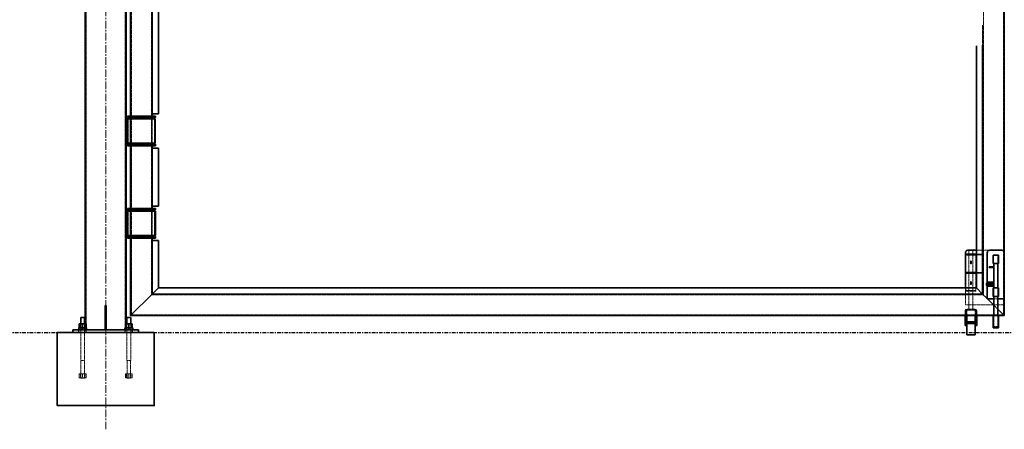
# Model space of a CAD drawing. Header units: millimetres. Extents: x 87190 to 157510, y -45248 to -22739.
# Tile 12 of 20: x 106293 to 110350, y -32995 to -31310. Entities that reach past the tile are written whole.
import ezdxf

# ---------------------------------------------------------------- set-up
doc = ezdxf.new("R2010")
doc.units = ezdxf.units.MM
doc.header["$LTSCALE"] = 5
for name, pattern in [('CENTER', [2, 1.25, -0.25, 0.25, -0.25]), ('HIDDEN', [0.375, 0.25, -0.125]), ('XKITLINE00', [0]), ('XKITLINE01', [4, 1, -1, 1, -1]), ('XKITLINE02', [4, 2, -2]), ('XKITLINE03', [6, 3, -1, 1, -1])]:
    doc.linetypes.add(name, pattern=pattern)
for name, color, linetype, lineweight in [('C-PRI', 134, 'Continuous', 35), ('G-EJES', 4, 'CENTER', 5), ('S-NUEVA', 3, 'Continuous', 35), ('S-PRI-OCU', 30, 'HIDDEN', 9)]:
    doc.layers.add(name, color=color, linetype=linetype, lineweight=lineweight)

msp = doc.modelspace()

# ---------------------------------------------------------------- linework, layer by layer
at = {"ltscale": 5}
msp.add_line((106750.4, -32527.6), (106750.4, -29527.6), dxfattribs=at)
at = {"color": 8, "linetype": 'XKITLINE00'}
for p, q in [((110188.8, -32551.3), (110191.8, -32551.3)), ((110188.8, -32559.7), (110191.8, -32559.7)), ((110195.3, -32551.3), (110230.3, -32551.3)), ((110195.3, -32559.7), (110230.3, -32559.7)), ((110233.8, -32551.3), (110236.8, -32551.3)), ((110233.8, -32559.7), (110236.8, -32559.7))]:
    msp.add_line(p, q, dxfattribs=at)
at = {"color": 251, "linetype": 'XKITLINE03'}
msp.add_line((100333.8, -32597.6), (115584.7, -32597.6), dxfattribs=at)
at = {"color": 135, "linetype": 'XKITLINE00'}
msp.add_line((106472.6, -32597.6), (106822.6, -32597.6), dxfattribs=at)
at = {"color": 8, "linetype": 'XKITLINE02'}
for p, q in [((106537.5, -32597.6), (106537.5, -32585.6)), ((106537.5, -32597.6), (106537.5, -32585.6)), ((106567.7, -32597.6), (106567.7, -32585.6)), ((106567.7, -32597.6), (106567.7, -32585.6)), ((106727.5, -32597.6), (106727.5, -32585.6)), ((106727.5, -32597.6), (106727.5, -32585.6)), ((106757.7, -32597.6), (106757.7, -32585.6)), ((106757.7, -32597.6), (106757.7, -32585.6))]:
    msp.add_line(p, q, dxfattribs=at)
at = {"linetype": 'XKITLINE00'}
for centre, start, end in [((110200.2, -32268.5), 112.5, 157.5), ((110290.2, -32268.5), 112.5, 157.5), ((110340.2, -32268.5), 22.5, 67.5)]:
    msp.add_arc(centre, 10, start, end, dxfattribs=at)
at = {"color": 134, "linetype": 'XKITLINE01'}
for centre, start, end in [((110200.2, -32268.5), 112.5, 157.5), ((110290.2, -32268.5), 112.5, 157.5), ((110340.2, -32268.5), 22.5, 67.5), ((110340.2, -32268.5), 22.5, 67.5), ((110340.2, -32268.5), 22.5, 67.5)]:
    msp.add_arc(centre, 10, start, end, dxfattribs=at)
at = {"color": 8, "linetype": 'Continuous'}
for points in [[(110211.2, -32300.9), (110208.9, -32303.1), (110208.6, -32304.7)], [(110211.2, -32300.9), (110208.6, -32304.7), (110208.6, -32312.7)], [(110211.2, -32300.9), (110208.6, -32312.7), (110208.9, -32314.3)], [(110211.2, -32300.9), (110209.8, -32301.8), (110208.9, -32303.1)], [(110211.2, -32300.9), (110208.9, -32314.3), (110209.8, -32315.7)], [(110211.2, -32300.9), (110209.8, -32315.7), (110211.2, -32316.6)], [(110211.2, -32300.9), (110214.4, -32300.9), (110212.8, -32300.6)], [(110211.2, -32300.9), (110211.2, -32316.6), (110212.8, -32316.9)], [(110211.2, -32300.9), (110212.8, -32316.9), (110214.4, -32316.6)], [(110211.2, -32300.9), (110214.4, -32316.6), (110215.7, -32315.7)], [(110211.2, -32300.9), (110215.7, -32315.7), (110216.6, -32314.3)], [(110211.2, -32300.9), (110216.6, -32314.3), (110217, -32312.7)], [(110211.2, -32300.9), (110217, -32312.7), (110217, -32304.7)], [(110211.2, -32300.9), (110217, -32304.7), (110216.6, -32303.1)], [(110211.2, -32300.9), (110216.6, -32303.1), (110215.7, -32301.8)], [(110211.2, -32300.9), (110215.7, -32301.8), (110214.4, -32300.9)], [(110211.2, -32385.9), (110208.9, -32388.1), (110208.6, -32389.7)], [(110211.2, -32385.9), (110208.6, -32389.7), (110208.6, -32397.7)], [(110211.2, -32385.9), (110208.6, -32397.7), (110208.9, -32399.3)], [(110211.2, -32385.9), (110209.8, -32386.8), (110208.9, -32388.1)], [(110211.2, -32385.9), (110208.9, -32399.3), (110209.8, -32400.7)], [(110211.2, -32385.9), (110209.8, -32400.7), (110211.2, -32401.6)], [(110211.2, -32385.9), (110214.4, -32385.9), (110212.8, -32385.6)], [(110211.2, -32385.9), (110211.2, -32401.6), (110212.8, -32401.9)], [(110211.2, -32385.9), (110212.8, -32401.9), (110214.4, -32401.6)], [(110211.2, -32385.9), (110214.4, -32401.6), (110215.7, -32400.7)], [(110211.2, -32385.9), (110215.7, -32400.7), (110216.6, -32399.3)], [(110211.2, -32385.9), (110216.6, -32399.3), (110217, -32397.7)], [(110211.2, -32385.9), (110217, -32397.7), (110217, -32389.7)], [(110211.2, -32385.9), (110217, -32389.7), (110216.6, -32388.1)], [(110211.2, -32385.9), (110216.6, -32388.1), (110215.7, -32386.8)], [(110211.2, -32385.9), (110215.7, -32386.8), (110214.4, -32385.9)], [(110188.8, -32551.3), (110188.8, -32559.7), (110191.8, -32559.7)], [(110188.8, -32551.3), (110191.8, -32559.7), (110191.8, -32551.3)], [(110195.3, -32551.3), (110195.3, -32559.7), (110230.3, -32559.7)], [(110195.3, -32551.3), (110230.3, -32559.7), (110230.3, -32551.3)], [(110233.8, -32551.3), (110233.8, -32559.7), (110236.8, -32559.7)], [(110233.8, -32551.3), (110236.8, -32559.7), (110236.8, -32551.3)]]:
    msp.add_solid(points, dxfattribs=at)
at = {"layer": 'C-PRI'}
msp.add_lwpolyline([(106447.6, -32597.6), (106847.6, -32597.6), (106847.6, -32897.6), (106447.6, -32897.6), (106447.6, -32597.6)], dxfattribs=at)
at = {"layer": 'G-EJES', "ltscale": 5}
msp.add_line((106647.6, -32995.4), (106647.6, -29176.4), dxfattribs=at)
at = {"layer": 'S-NUEVA', "linetype": 'XKITLINE00'}
for p, q in [((110350, -29527.6), (110350, -32267.6)), ((106563.4, -29832.6), (106563.5, -32561.7)), ((106731.8, -31717.6), (106731.8, -30337.6)), ((106839.3, -31417.7), (106839.3, -31057.7)), ((106864.7, -31443.1), (106864.7, -31083.1)), ((106839.3, -31696.6), (106839.3, -31417.7)), ((106864.7, -31696.6), (106864.7, -31443.1)), ((110235.7, -31417.1), (110235.7, -32413.3)), ((110261.1, -31415.8), (110261.1, -32438.7)), ((106731.7, -31717.6), (106731.7, -31717.6)), ((106731.7, -31817.6), (106731.7, -31717.6)), ((106731.7, -31717.6), (106737.7, -31717.6)), ((106737.7, -31817.6), (106737.7, -31717.6)), ((106737.7, -31717.6), (106748.6, -31717.6)), ((106737.8, -31712.6), (106737.8, -31706.6)), ((106737.8, -31706.6), (106852.1, -31706.6)), ((106737.8, -31712.6), (106852.1, -31712.6)), ((106748.6, -31717.6), (106852, -31717.6)), ((106750.4, -31712.6), (106750.4, -31717.6)), ((106794.9, -31712.6), (106794.9, -31706.6)), ((106839.3, -31696.6), (106839.3, -31706.6)), ((106839.3, -31696.6), (106864.7, -31696.6)), ((106839.3, -31712.6), (106839.3, -31717.6)), ((106852, -31817.6), (106852, -31717.6)), ((106852.1, -31712.6), (106852.1, -31706.6)), ((106731.7, -31817.6), (106731.7, -31817.6)), ((106731.7, -31817.6), (106737.7, -31817.6)), ((106731.8, -31817.6), (106731.8, -32097.6)), ((106852, -31817.6), (106737.7, -31817.6)), ((106737.8, -31828.6), (106737.8, -31822.6)), ((106737.8, -31822.6), (106852.1, -31822.6)), ((106737.8, -31828.6), (106852.1, -31828.6)), ((106750.4, -31817.6), (106750.4, -31822.6)), ((106750.4, -31828.6), (106750.4, -32086.6)), ((106794.9, -31828.6), (106794.9, -31822.6)), ((106839.3, -31817.6), (106839.3, -31822.6)), ((106839.3, -31828.6), (106839.3, -32086.6)), ((106839.3, -31838.6), (106864.7, -31838.6)), ((106839.3, -32076.6), (106839.3, -31838.6)), ((106852.1, -31828.6), (106852.1, -31822.6)), ((106864.7, -31838.6), (106864.7, -32076.6)), ((106737.8, -32092.6), (106737.8, -32086.6)), ((106737.8, -32086.6), (106852.1, -32086.6)), ((106794.9, -32092.6), (106794.9, -32086.6)), ((106839.3, -32076.6), (106864.7, -32076.6)), ((106852.1, -32092.6), (106852.1, -32086.6)), ((106731.7, -32097.6), (106737.8, -32097.6)), ((106731.7, -32197.6), (106731.7, -32097.6)), ((106737.7, -32097.6), (106737.7, -32197.6)), ((106737.8, -32092.6), (106852.1, -32092.6)), ((106737.8, -32097.6), (106737.8, -32197.6)), ((106852.1, -32097.6), (106737.8, -32097.6)), ((106750.4, -32092.6), (106750.4, -32097.6)), ((106839.3, -32092.6), (106839.3, -32097.6)), ((106852.1, -32197.6), (106852.1, -32097.6)), ((106737.7, -32197.6), (106731.7, -32197.6)), ((106731.8, -32197.6), (106731.8, -32561.7)), ((106737.7, -32197.6), (106737.8, -32197.6)), ((106737.8, -32197.6), (106852.1, -32197.6)), ((106737.8, -32208.6), (106737.8, -32202.6)), ((106737.8, -32202.6), (106852.1, -32202.6)), ((106737.8, -32208.6), (106852.1, -32208.6)), ((106750.4, -32197.6), (106750.4, -32202.6)), ((106750.4, -32208.6), (106750.4, -32527.6)), ((106794.9, -32208.6), (106794.9, -32202.6)), ((106839.3, -32197.6), (106839.3, -32202.6)), ((106839.3, -32208.6), (106839.3, -32218.6)), ((106852.1, -32208.6), (106852.1, -32202.6)), ((106839.3, -32218.6), (106864.7, -32218.6)), ((106839.3, -32218.6), (106839.3, -32438.7)), ((106864.7, -32218.6), (106864.7, -32413.3)), ((110191, -32264.7), (110190.2, -32268.5)), ((110190.2, -32268.5), (110190.2, -32274)), ((110190.2, -32274), (110235.7, -32274)), ((110190.2, -32274), (110190.2, -32277)), ((110190.2, -32277), (110235.7, -32277)), ((110190.2, -32277), (110190.2, -32349.7)), ((110200.2, -32258.5), (110196.4, -32259.3)), ((110200.2, -32258.5), (110235.7, -32258.5)), ((110281, -32264.7), (110280.2, -32268.5)), ((110280.2, -32268.5), (110280.2, -32391)), ((110290.2, -32258.5), (110286.4, -32259.3)), ((110290.2, -32258.5), (110340.2, -32258.5)), ((110304.5, -32313.5), (110304.5, -32278.5)), ((110304.5, -32278.5), (110325.8, -32278.5)), ((110325.8, -32313.5), (110325.8, -32278.5)), ((110344, -32259.3), (110340.2, -32258.5)), ((110350.2, -32268.5), (110349.4, -32264.7)), ((110350.2, -32268.5), (110350.2, -32458.5)), ((110287.8, -32327), (110287.8, -32330)), ((110287.8, -32327), (110288, -32327)), ((110288, -32327), (110287.8, -32327)), ((110287.8, -32330), (110302.8, -32330)), ((110288, -32327), (110288.7, -32327)), ((110288.7, -32327), (110292.8, -32327)), ((110292.8, -32330), (110292.8, -32327)), ((110292.8, -32327), (110302.8, -32327)), ((110297.8, -32330), (110297.8, -32327)), ((110302.5, -32327), (110302.8, -32327)), ((110302.8, -32327), (110302.8, -32330)), ((110304.5, -32313.5), (110315.2, -32313.5)), ((110307.3, -32313.5), (110307.3, -32390.5)), ((110315.2, -32313.5), (110325.8, -32313.5)), ((110323.1, -32313.5), (110323.1, -32413.5)), ((110190.2, -32349.7), (110235.7, -32349.7)), ((110190.2, -32349.7), (110190.2, -32352.7)), ((110190.2, -32352.7), (110235.7, -32352.7)), ((110190.2, -32352.7), (110190.2, -32413.3)), ((106839.3, -32438.7), (106864.7, -32413.3)), ((106839.3, -32438.7), (106864.7, -32413.3)), ((106864.7, -32413.3), (110235.7, -32413.3)), ((110235.7, -32413.3), (110261.1, -32438.7)), ((110235.7, -32413.3), (110261.1, -32438.7)), ((110277.3, -32395.5), (110277.5, -32394)), ((110277.3, -32395.5), (110277.3, -32401.5)), ((110277.5, -32403.1), (110277.3, -32401.5)), ((110277.5, -32394), (110278.2, -32392.6)), ((110278.2, -32404.5), (110277.5, -32403.1)), ((110278.2, -32392.6), (110279.3, -32391.5)), ((110279.3, -32405.6), (110278.2, -32404.5)), ((110279.3, -32391.5), (110280.7, -32390.8)), ((110280.7, -32406.3), (110279.3, -32405.6)), ((110280.2, -32406), (110280.2, -32458.5)), ((110280.7, -32390.8), (110282.3, -32390.5)), ((110282.3, -32406.5), (110280.7, -32406.3)), ((110281.3, -32396), (110303.3, -32396)), ((110281.3, -32396), (110281.3, -32401)), ((110281.3, -32401), (110303.3, -32401)), ((110282.3, -32390.5), (110307.3, -32390.5)), ((110282.3, -32406.5), (110307.3, -32406.5)), ((110287.8, -32397), (110287.8, -32400)), ((110287.8, -32397), (110288, -32397)), ((110288, -32397), (110287.8, -32397)), ((110287.8, -32400), (110302.8, -32400)), ((110288, -32397), (110288.7, -32397)), ((110288.7, -32397), (110292.8, -32397)), ((110292.8, -32400), (110292.8, -32397)), ((110292.8, -32397), (110302.8, -32397)), ((110297.8, -32400), (110297.8, -32397)), ((110302.5, -32397), (110302.8, -32397)), ((110302.8, -32397), (110302.8, -32400)), ((110303.3, -32396), (110303.3, -32401)), ((110304.5, -32448.5), (110304.5, -32413.5)), ((110304.5, -32413.5), (110325.8, -32413.5)), ((110307.3, -32390.5), (110307.3, -32406.5)), ((110307.3, -32406.5), (110307.3, -32413.5)), ((110325.8, -32448.5), (110325.8, -32413.5)), ((106750.4, -32527.6), (106839.3, -32438.7)), ((106750.4, -32527.6), (106839.3, -32438.7)), ((110261.1, -32438.7), (106839.3, -32438.7)), ((110261.1, -32438.7), (110280.2, -32457.7)), ((110261.1, -32438.7), (110280.2, -32457.7)), ((110325.8, -32448.5), (110304.5, -32448.5)), ((110307.3, -32448.5), (110307.3, -32527.6)), ((110323.1, -32448.5), (110323.1, -32527.6)), ((106649.6, -32485.6), (106645.6, -32485.6)), ((106645.6, -32485.6), (106645.6, -32585.6)), ((106649.6, -32485.6), (106649.6, -32585.6)), ((110280.2, -32458.5), (110307.3, -32458.5)), ((110281, -32458.5), (110307.3, -32484.8)), ((110281, -32458.5), (110307.3, -32484.8)), ((110323.1, -32458.5), (110350.2, -32458.5)), ((110350, -32458.5), (110350, -32527.6)), ((110350, -32483.1), (110350.2, -32483.1)), ((110350.2, -32483.1), (110350.2, -32458.5)), ((106544.7, -32561.7), (106544.7, -32535.6)), ((106544.7, -32535.6), (106547, -32535.6)), ((106547, -32535.6), (106560.5, -32535.6)), ((106560.5, -32561.7), (106560.5, -32535.6)), ((106734.7, -32561.7), (106734.7, -32535.6)), ((106734.7, -32535.6), (106737, -32535.6)), ((106737, -32535.6), (106750.5, -32535.6)), ((106750.4, -32527.6), (110304.5, -32527.6)), ((106750.5, -32561.7), (106750.5, -32535.6)), ((110188.8, -32527.6), (110188.8, -32568.5)), ((110191.8, -32527.6), (110191.8, -32568.5)), ((110195.3, -32527.6), (110195.3, -32606.3)), ((110230.3, -32527.6), (110230.3, -32585.4)), ((110233.8, -32527.6), (110233.8, -32568.5)), ((110236.8, -32527.6), (110236.8, -32568.5)), ((110304.5, -32577.6), (110304.5, -32527.6)), ((110304.5, -32527.6), (110325.8, -32527.6)), ((110323.1, -32500.7), (110350, -32527.6)), ((110323.1, -32500.7), (110350, -32527.6)), ((110325.8, -32527.6), (110350, -32527.6)), ((110325.8, -32577.6), (110325.8, -32527.6)), ((106545.4, -32577.6), (106536.4, -32577.6)), ((106536.4, -32585.6), (106536.4, -32577.6)), ((106538.9, -32561.7), (106566.4, -32561.7)), ((106538.9, -32577.6), (106538.9, -32561.7)), ((106545.4, -32577.6), (106568.9, -32577.6)), ((106552.6, -32561.7), (106552.6, -32577.6)), ((106552.6, -32577.6), (106552.6, -32585.6)), ((106566.4, -32561.7), (106566.4, -32577.6)), ((106568.9, -32585.6), (106568.9, -32577.6)), ((106645.6, -32565.6), (106649.6, -32565.6)), ((106735.4, -32577.6), (106726.4, -32577.6)), ((106726.4, -32585.6), (106726.4, -32577.6)), ((106728.9, -32561.7), (106756.4, -32561.7)), ((106728.9, -32577.6), (106728.9, -32561.7)), ((106735.4, -32577.6), (106758.9, -32577.6)), ((106742.6, -32561.7), (106742.6, -32577.6)), ((106742.6, -32577.6), (106742.6, -32585.6)), ((106756.4, -32561.7), (106756.4, -32577.6)), ((106758.9, -32585.6), (106758.9, -32577.6)), ((110188.8, -32568.5), (110191.8, -32568.5)), ((110233.8, -32568.5), (110236.8, -32568.5)), ((110325.8, -32577.6), (110304.5, -32577.6)), ((106782.6, -32585.6), (106512.6, -32585.6)), ((106512.6, -32585.6), (106512.6, -32585.6)), ((106512.6, -32597.6), (106512.6, -32585.6)), ((106645.6, -32585.6), (106649.6, -32585.6)), ((106782.6, -32585.6), (106782.6, -32585.6)), ((106782.6, -32585.6), (106782.6, -32597.6)), ((110195.3, -32606.3), (110230.3, -32606.3)), ((110230.3, -32585.4), (110230.3, -32606.3))]:
    msp.add_line(p, q, dxfattribs=at)
at = {"layer": 'S-PRI-OCU'}
for p, q in [((106567.4, -29277.6), (106567.5, -31865.6)), ((106727.7, -29277.6), (106727.8, -31865.6)), ((106753.4, -29530.6), (106753.4, -31804.6)), ((110347, -29530.6), (110347, -32524.6)), ((106836.3, -29613.5), (106836.3, -31721.7)), ((110264.1, -29613.5), (110264.1, -32441.7)), ((106567.4, -29997.6), (106567.5, -32585.6)), ((106727.7, -29997.6), (106727.8, -32585.6)), ((106753.4, -30250.6), (106753.4, -32524.6)), ((106836.3, -30333.5), (106836.3, -32441.7)), ((106839.3, -31057.7), (106839.3, -31336.6)), ((110261.1, -31332), (110261.1, -32438.7)), ((106839.3, -31417.7), (106839.3, -31696.6)), ((106731.7, -31717.6), (106731.7, -31817.6)), ((106731.8, -31717.6), (106731.8, -31817.6)), ((106737.7, -31817.6), (106737.7, -31717.6)), ((106737.7, -31817.6), (106737.7, -31717.6)), ((106748.6, -31717.6), (106740.5, -31717.6)), ((106740.7, -31817.6), (106740.7, -31717.6)), ((106750.4, -31706.6), (106750.4, -31712.6)), ((106750.4, -31717.6), (106750.4, -31817.6)), ((106794.9, -31712.6), (106794.9, -31706.6)), ((106839.3, -31706.6), (106839.3, -31712.6)), ((106839.3, -31717.6), (106839.3, -31817.6)), ((106849, -31817.6), (106849, -31717.6)), ((106750.4, -31822.6), (106750.4, -31828.6)), ((106794.9, -31828.6), (106794.9, -31822.6)), ((106839.3, -31822.6), (106839.3, -31828.6)), ((106864.7, -31838.6), (106839.3, -31838.6)), ((106750.4, -32086.6), (106750.4, -32092.6)), ((106794.9, -32092.6), (106794.9, -32086.6)), ((106864.7, -32076.6), (106839.3, -32076.6)), ((106839.3, -32086.6), (106839.3, -32092.6)), ((106731.8, -32197.6), (106731.8, -32097.6)), ((106731.8, -32097.6), (106731.8, -32197.6)), ((106737.8, -32197.6), (106737.8, -32097.6)), ((106740.8, -32197.6), (106740.8, -32097.6)), ((106750.4, -32097.6), (106750.4, -32197.6)), ((106839.3, -32097.6), (106839.3, -32197.6)), ((106849.1, -32197.6), (106849.1, -32097.6)), ((106737.7, -32197.6), (106737.8, -32197.6)), ((106750.4, -32202.6), (106750.4, -32208.6)), ((106794.9, -32208.6), (106794.9, -32202.6)), ((106839.3, -32202.6), (106839.3, -32208.6)), ((106839.3, -32218.6), (106839.3, -32438.7)), ((110190.2, -32268.5), (110191, -32264.7)), ((110190.2, -32274), (110190.2, -32277)), ((110192.3, -32427), (110192.3, -32275.5)), ((110192.3, -32275.5), (110233.3, -32275.5)), ((110192.3, -32278.5), (110233.3, -32278.5)), ((110196.4, -32259.3), (110200.2, -32258.5)), ((110204.8, -32258.5), (110204.8, -32501.7)), ((110220.7, -32258.5), (110204.8, -32258.5)), ((110204.8, -32275.5), (110204.8, -32278.5)), ((110220.7, -32258.5), (110220.7, -32501.7)), ((110220.7, -32278.5), (110220.7, -32275.5)), ((110233.3, -32275.5), (110233.3, -32427)), ((110235.7, -32258.5), (110340.2, -32258.5)), ((110235.7, -32274), (110261.1, -32274)), ((110235.7, -32277), (110261.1, -32277)), ((110261.1, -32274), (110261.1, -32277)), ((110280.2, -32268.5), (110281, -32264.7)), ((110286.4, -32259.3), (110290.2, -32258.5)), ((110306.3, -32313.5), (110306.3, -32278.5)), ((110324, -32313.5), (110324, -32278.5)), ((110340.2, -32258.5), (110344, -32259.3)), ((110344, -32259.3), (110340.2, -32258.5)), ((110340.2, -32258.5), (110344, -32259.3)), ((110349.4, -32264.7), (110350.2, -32268.5)), ((110350.2, -32268.5), (110349.4, -32264.7)), ((110349.4, -32264.7), (110350.2, -32268.5)), ((110350, -32267.6), (110350, -32458.5)), ((110350.2, -32268.5), (110350.2, -32458.5)), ((110287.8, -32330), (110287.8, -32327)), ((110289.8, -32327), (110292.8, -32327)), ((110291.3, -32327), (110291.3, -32330)), ((110294.3, -32327), (110294.3, -32330)), ((110296.3, -32327), (110296.3, -32330)), ((110299.3, -32327), (110299.3, -32330)), ((110302.8, -32330), (110302.8, -32327)), ((110307.3, -32312.6), (110307.3, -32313.5)), ((110323.1, -32312.6), (110307.3, -32312.6)), ((110315.2, -32313.5), (110309.9, -32313.5)), ((110319.6, -32313.5), (110320.5, -32313.5)), ((110323.1, -32312.6), (110323.1, -32313.5)), ((110190.2, -32349.7), (110190.2, -32352.7)), ((110235.7, -32349.7), (110261.1, -32349.7)), ((110235.7, -32352.7), (110261.1, -32352.7)), ((110261.1, -32349.7), (110261.1, -32352.7)), ((110190.2, -32413.3), (110190.2, -32483.1)), ((110280.2, -32391), (110280.2, -32406)), ((110287.8, -32400), (110287.8, -32397)), ((110289.8, -32397), (110292.8, -32397)), ((110291.3, -32397), (110291.3, -32400)), ((110294.3, -32397), (110294.3, -32400)), ((110296.3, -32397), (110296.3, -32400)), ((110299.3, -32397), (110299.3, -32400)), ((110302.8, -32400), (110302.8, -32397)), ((110306.3, -32448.5), (110306.3, -32413.5)), ((110307.3, -32390.5), (110307.3, -32406.5)), ((110307.3, -32413.5), (110307.3, -32448.5)), ((110323.1, -32413.5), (110323.1, -32448.5)), ((110324, -32448.5), (110324, -32413.5)), ((106836.3, -32441.7), (110264.1, -32441.7)), ((106839.3, -32438.7), (110261.1, -32438.7)), ((110192.3, -32424), (110233.3, -32424)), ((110233.3, -32427), (110192.3, -32427)), ((110204.8, -32427), (110204.8, -32424)), ((110220.7, -32427), (110220.7, -32424)), ((110264.1, -32441.7), (110305.6, -32483.1)), ((110319.6, -32448.5), (110320.5, -32448.5)), ((106649.6, -32485.5), (106645.6, -32485.5)), ((106645.6, -32585.5), (106645.6, -32485.5)), ((106645.6, -32485.5), (106645.6, -32565.5)), ((106649.6, -32485.5), (106649.6, -32585.5)), ((106649.6, -32565.5), (106649.6, -32485.5)), ((106649.6, -32485.5), (106649.6, -32485.5)), ((110190.2, -32483.1), (110350, -32483.1)), ((110280.2, -32457.7), (110281, -32458.5)), ((110280.2, -32457.7), (110281, -32458.5)), ((110307.3, -32458.5), (110323.1, -32458.5)), ((110307.3, -32484.8), (110323.1, -32500.7)), ((110307.3, -32484.8), (110323.1, -32500.7)), ((106544.7, -32712.1), (106544.7, -32535.6)), ((106560.5, -32535.6), (106544.7, -32535.6)), ((106560.5, -32712.1), (106560.5, -32535.6)), ((106734.7, -32712.1), (106734.7, -32535.6)), ((106750.5, -32535.6), (106734.7, -32535.6)), ((106750.5, -32712.1), (106750.5, -32535.6)), ((106753.4, -32524.6), (110347, -32524.6)), ((110189.7, -32505), (110188.8, -32508.2)), ((110188.8, -32508.2), (110188.8, -32527.6)), ((110192, -32502.6), (110189.7, -32505)), ((110191.8, -32508.2), (110192.3, -32506.5)), ((110191.8, -32508.2), (110191.8, -32527.6)), ((110195.3, -32501.7), (110192, -32502.6)), ((110192.3, -32506.5), (110193.5, -32505.2)), ((110193.5, -32505.2), (110195.3, -32504.7)), ((110195.3, -32501.7), (110230.3, -32501.7)), ((110195.3, -32504.7), (110230.3, -32504.7)), ((110195.3, -32504.7), (110195.3, -32527.6)), ((110195.3, -32504.7), (110230.3, -32504.7)), ((110204.8, -32501.7), (110220.7, -32501.7)), ((110233.5, -32502.6), (110230.3, -32501.7)), ((110230.3, -32504.7), (110230.3, -32527.6)), ((110230.3, -32504.7), (110232, -32505.2)), ((110232, -32505.2), (110233.3, -32506.5)), ((110233.3, -32506.5), (110233.8, -32508.2)), ((110235.9, -32505), (110233.5, -32502.6)), ((110233.8, -32508.2), (110233.8, -32527.6)), ((110236.8, -32508.2), (110235.9, -32505)), ((110236.8, -32508.2), (110236.8, -32527.6)), ((110304.5, -32527.6), (110325.8, -32527.6)), ((110306.3, -32577.6), (110306.3, -32527.6)), ((110307.3, -32527.6), (110307.3, -32572.6)), ((110323.1, -32500.7), (110322.6, -32500.1)), ((110322.6, -32500.1), (110323.1, -32500.7)), ((110322.6, -32500.1), (110323.1, -32500.7)), ((110323.1, -32527.6), (110323.1, -32572.6)), ((110324, -32577.6), (110324, -32527.6)), ((106536.4, -32577.6), (106568.9, -32577.6)), ((106536.4, -32585.6), (106536.4, -32577.6)), ((106538.9, -32561.7), (106566.4, -32561.7)), ((106538.9, -32561.7), (106566.4, -32561.7)), ((106538.9, -32561.7), (106566.4, -32561.7)), ((106538.9, -32561.7), (106538.9, -32577.6)), ((106566.4, -32577.6), (106538.9, -32577.6)), ((106538.9, -32577.6), (106566.4, -32577.6)), ((106538.9, -32577.6), (106566.4, -32577.6)), ((106538.9, -32577.6), (106566.3, -32577.6)), ((106539.6, -32577.6), (106545.4, -32577.6)), ((106543.9, -32561.7), (106543.9, -32577.6)), ((106543.9, -32561.7), (106543.9, -32577.6)), ((106543.9, -32577.6), (106544.7, -32577.6)), ((106544.7, -32577.6), (106543.9, -32577.6)), ((106543.9, -32577.6), (106544.7, -32577.6)), ((106543.9, -32577.6), (106544.7, -32577.6)), ((106545.1, -32577.6), (106544.3, -32577.6)), ((106544.3, -32577.6), (106545.1, -32577.6)), ((106544.3, -32577.6), (106544.3, -32585.6)), ((106545.1, -32577.6), (106544.3, -32577.6)), ((106544.3, -32577.6), (106544.3, -32585.6)), ((106544.7, -32712.1), (106544.7, -32561.7)), ((106545.1, -32577.6), (106545.4, -32577.6)), ((106545.4, -32577.6), (106565.6, -32577.6)), ((106552.6, -32561.7), (106552.6, -32577.6)), ((106552.6, -32577.6), (106552.6, -32585.6)), ((106559.8, -32577.6), (106560.1, -32577.6)), ((106560.5, -32712.1), (106560.5, -32561.7)), ((106561.3, -32577.6), (106560.5, -32577.6)), ((106560.5, -32577.6), (106561.3, -32577.6)), ((106561.3, -32577.6), (106560.5, -32577.6)), ((106560.5, -32577.6), (106561.3, -32577.6)), ((106560.9, -32577.6), (106560.9, -32585.6)), ((106560.9, -32577.6), (106560.9, -32585.6)), ((106561.3, -32561.7), (106561.3, -32577.6)), ((106561.3, -32561.7), (106561.3, -32577.6)), ((106563.5, -32561.7), (106563.5, -32585.6)), ((106566.4, -32577.6), (106566.4, -32561.7)), ((106568.9, -32577.6), (106568.9, -32585.6)), ((106649.6, -32565.5), (106645.6, -32565.5)), ((106645.6, -32565.5), (106645.6, -32585.5)), ((106649.6, -32585.5), (106649.6, -32565.5)), ((106726.4, -32577.6), (106758.9, -32577.6)), ((106726.4, -32585.6), (106726.4, -32577.6)), ((106728.9, -32561.7), (106756.4, -32561.7)), ((106728.9, -32561.7), (106756.4, -32561.7)), ((106728.9, -32561.7), (106728.9, -32577.6)), ((106728.9, -32561.7), (106756.4, -32561.7)), ((106728.9, -32577.6), (106756.4, -32577.6)), ((106728.9, -32577.6), (106756.4, -32577.6)), ((106756.4, -32577.6), (106728.9, -32577.6)), ((106735.4, -32577.6), (106729.6, -32577.6)), ((106729.6, -32577.6), (106735.4, -32577.6)), ((106731.8, -32561.7), (106731.8, -32585.6)), ((106733.9, -32561.7), (106733.9, -32577.6)), ((106733.9, -32561.7), (106733.9, -32577.6)), ((106733.9, -32577.6), (106734.7, -32577.6)), ((106733.9, -32577.6), (106734.7, -32577.6)), ((106733.9, -32577.6), (106734.7, -32577.6)), ((106734.7, -32577.6), (106733.9, -32577.6)), ((106734.3, -32577.6), (106734.3, -32585.6)), ((106734.3, -32577.6), (106735.1, -32577.6)), ((106734.3, -32577.6), (106734.3, -32585.6)), ((106734.7, -32712.1), (106734.7, -32561.7)), ((106735.1, -32577.6), (106735.4, -32577.6)), ((106735.4, -32577.6), (106755.6, -32577.6)), ((106737.2, -32577.6), (106756.4, -32577.6)), ((106742.6, -32561.7), (106742.6, -32577.6)), ((106742.6, -32577.6), (106742.6, -32585.6)), ((106749.8, -32577.6), (106750.1, -32577.6)), ((106750.1, -32577.6), (106750.9, -32577.6)), ((106750.1, -32577.6), (106750.9, -32577.6)), ((106750.5, -32712.1), (106750.5, -32561.7)), ((106751.3, -32577.6), (106750.5, -32577.6)), ((106750.5, -32577.6), (106751.3, -32577.6)), ((106751.3, -32577.6), (106750.5, -32577.6)), ((106750.5, -32577.6), (106751.3, -32577.6)), ((106750.9, -32577.6), (106750.9, -32585.6)), ((106750.9, -32577.6), (106750.9, -32585.6)), ((106751.3, -32561.7), (106751.3, -32577.6)), ((106751.3, -32561.7), (106751.3, -32577.6)), ((106756.4, -32577.6), (106756.4, -32561.7)), ((106758.9, -32585.6), (106758.9, -32577.6)), ((110307.3, -32572.6), (110323.1, -32572.6)), ((110319.6, -32577.6), (110320.5, -32577.6)), ((106782.6, -32585.6), (106512.6, -32585.6)), ((106512.6, -32585.6), (106512.6, -32597.6)), ((106782.6, -32597.6), (106512.6, -32597.6)), ((106782.6, -32597.6), (106512.6, -32597.6)), ((106512.6, -32597.6), (106512.6, -32597.6)), ((106536.4, -32585.6), (106568.9, -32585.6)), ((106568.9, -32585.6), (106536.4, -32585.6)), ((106539.6, -32585.6), (106565.6, -32585.6)), ((106539.6, -32585.6), (106565.6, -32585.6)), ((106544.3, -32585.6), (106545.1, -32585.6)), ((106545.1, -32585.6), (106544.3, -32585.6)), ((106544.3, -32585.6), (106545.1, -32585.6)), ((106544.3, -32585.6), (106545.1, -32585.6)), ((106560.9, -32585.6), (106560.1, -32585.6)), ((106560.1, -32585.6), (106560.9, -32585.6)), ((106560.9, -32585.6), (106560.1, -32585.6)), ((106560.1, -32585.6), (106560.9, -32585.6)), ((106566.3, -32585.6), (106563.5, -32585.6)), ((106563.5, -32585.6), (106566.3, -32585.6)), ((106566.3, -32585.6), (106588.1, -32585.6)), ((106605.5, -32585.6), (106566.3, -32585.6)), ((106570.2, -32585.6), (106567.5, -32585.6)), ((106567.5, -32585.6), (106570.2, -32585.6)), ((106570.2, -32585.6), (106647.6, -32585.6)), ((106647.6, -32585.6), (106570.2, -32585.6)), ((106588.1, -32585.6), (106647.6, -32585.6)), ((106645.6, -32585.5), (106649.6, -32585.5)), ((106647.6, -32585.6), (106725, -32585.6)), ((106725, -32585.6), (106647.6, -32585.6)), ((106707.1, -32585.6), (106647.6, -32585.6)), ((106649.6, -32585.5), (106649.6, -32585.5)), ((106689.7, -32585.6), (106728.9, -32585.6)), ((106728.9, -32585.6), (106707.1, -32585.6)), ((106725, -32585.6), (106727.8, -32585.6)), ((106727.8, -32585.6), (106725, -32585.6)), ((106758.9, -32585.6), (106726.4, -32585.6)), ((106726.4, -32585.6), (106758.9, -32585.6)), ((106728.9, -32585.6), (106731.8, -32585.6)), ((106731.8, -32585.6), (106728.9, -32585.6)), ((106729.6, -32585.6), (106755.6, -32585.6)), ((106729.6, -32585.6), (106755.6, -32585.6)), ((106734.3, -32585.6), (106735.1, -32585.6)), ((106734.3, -32585.6), (106735.1, -32585.6)), ((106734.3, -32585.6), (106735.1, -32585.6)), ((106735.1, -32585.6), (106734.3, -32585.6)), ((106750.9, -32585.6), (106750.1, -32585.6)), ((106750.1, -32585.6), (106750.9, -32585.6)), ((106750.9, -32585.6), (106750.1, -32585.6)), ((106750.1, -32585.6), (106750.9, -32585.6)), ((106782.6, -32597.6), (106782.6, -32585.6)), ((106782.6, -32597.6), (106782.6, -32597.6)), ((106544.7, -32712.1), (106560.5, -32712.1)), ((106544.7, -32712.1), (106560.5, -32712.1)), ((106545.6, -32785.6), (106545.6, -32712.1)), ((106545.6, -32785.6), (106545.6, -32712.1)), ((106559.6, -32785.6), (106559.6, -32712.1)), ((106559.6, -32785.6), (106559.6, -32712.1)), ((106734.7, -32712.1), (106750.5, -32712.1)), ((106734.7, -32712.1), (106750.5, -32712.1)), ((106735.6, -32785.6), (106735.6, -32712.1)), ((106735.6, -32785.6), (106735.6, -32712.1)), ((106749.6, -32785.6), (106749.6, -32712.1)), ((106749.6, -32785.6), (106749.6, -32712.1)), ((106538.9, -32767.6), (106566.4, -32767.6)), ((106538.9, -32767.6), (106566.4, -32767.6)), ((106538.9, -32783.4), (106538.9, -32767.6)), ((106538.9, -32767.6), (106566.4, -32767.6)), ((106538.9, -32767.6), (106566.4, -32767.6)), ((106538.9, -32767.6), (106538.9, -32783.4)), ((106543.9, -32767.6), (106543.9, -32783.4)), ((106543.9, -32767.6), (106543.9, -32783.4)), ((106552.6, -32783.4), (106552.6, -32767.6)), ((106552.6, -32783.4), (106552.6, -32767.6)), ((106561.3, -32767.6), (106561.3, -32783.4)), ((106561.3, -32767.6), (106561.3, -32783.4)), ((106566.4, -32783.4), (106566.4, -32767.6)), ((106566.4, -32767.6), (106566.4, -32783.4)), ((106728.9, -32767.6), (106756.4, -32767.6)), ((106728.9, -32767.6), (106756.4, -32767.6)), ((106728.9, -32783.4), (106728.9, -32767.6)), ((106728.9, -32767.6), (106756.4, -32767.6)), ((106728.9, -32767.6), (106756.4, -32767.6)), ((106728.9, -32767.6), (106728.9, -32783.4)), ((106733.9, -32767.6), (106733.9, -32783.4)), ((106733.9, -32767.6), (106733.9, -32783.4)), ((106742.6, -32783.4), (106742.6, -32767.6)), ((106742.6, -32783.4), (106742.6, -32767.6)), ((106751.3, -32767.6), (106751.3, -32783.4)), ((106751.3, -32767.6), (106751.3, -32783.4)), ((106756.4, -32783.4), (106756.4, -32767.6)), ((106756.4, -32767.6), (106756.4, -32783.4)), ((106538.9, -32783.4), (106566.4, -32783.4)), ((106538.9, -32783.4), (106566.4, -32783.4)), ((106566.4, -32783.4), (106538.9, -32783.4)), ((106538.9, -32783.4), (106566.4, -32783.4)), ((106543.9, -32783.4), (106544.7, -32783.4)), ((106543.9, -32783.4), (106544.7, -32783.4)), ((106543.9, -32783.4), (106544.7, -32783.4)), ((106544.7, -32783.4), (106543.9, -32783.4)), ((106545.6, -32785.6), (106559.6, -32785.6)), ((106545.6, -32785.6), (106559.6, -32785.6)), ((106561.3, -32783.4), (106560.5, -32783.4)), ((106560.5, -32783.4), (106561.3, -32783.4)), ((106561.3, -32783.4), (106560.5, -32783.4)), ((106560.5, -32783.4), (106561.3, -32783.4)), ((106728.9, -32783.4), (106756.4, -32783.4)), ((106728.9, -32783.4), (106756.4, -32783.4)), ((106756.4, -32783.4), (106728.9, -32783.4)), ((106728.9, -32783.4), (106756.4, -32783.4)), ((106733.9, -32783.4), (106734.7, -32783.4)), ((106733.9, -32783.4), (106734.7, -32783.4)), ((106733.9, -32783.4), (106734.7, -32783.4)), ((106734.7, -32783.4), (106733.9, -32783.4)), ((106735.6, -32785.6), (106749.6, -32785.6)), ((106735.6, -32785.6), (106749.6, -32785.6)), ((106751.3, -32783.4), (106750.5, -32783.4)), ((106750.5, -32783.4), (106751.3, -32783.4)), ((106751.3, -32783.4), (106750.5, -32783.4)), ((106750.5, -32783.4), (106751.3, -32783.4))]:
    msp.add_line(p, q, dxfattribs=at)

doc.saveas('drawing.dxf')
